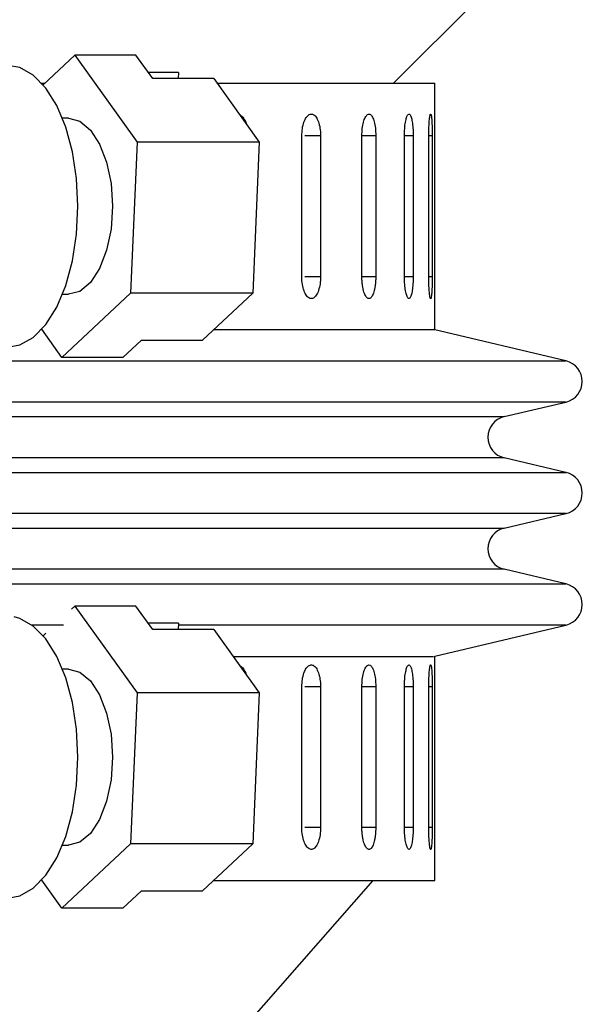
# Model space of a CAD drawing. Header units: inches. Extents: x 1.2 to 31.4, y 1 to 21.5.
# Tile 61 of 63: x 29.4 to 30.2, y 12.9 to 14.3. Entities that reach past the tile are written whole.
import ezdxf

# ---------------------------------------------------------------- set-up
doc = ezdxf.new("R2010")
doc.units = ezdxf.units.IN
doc.header["$MEASUREMENT"] = 0

msp = doc.modelspace()

# ---------------------------------------------------------------- linework, layer by layer
at = {"color": 7, "linetype": 'Continuous', "lineweight": 25}
for p, q in [((29.9541, 14.2173), (30.072, 14.3352)), ((29.4569, 14.2145), (29.5019, 14.2567)), ((29.5019, 14.2567), (29.5902, 14.1334)), ((29.5885, 14.2567), (29.5019, 14.2567)), ((29.6122, 14.2236), (29.5885, 14.2567)), ((29.649, 14.2322), (29.606, 14.2322)), ((29.649, 14.2322), (29.6486, 14.2236)), ((29.4545, 14.2173), (29.4598, 14.2173)), ((29.6988, 14.2236), (29.6122, 14.2236)), ((29.6988, 14.2236), (29.7634, 14.1334)), ((29.7034, 14.2173), (30.0125, 14.2173)), ((30.0125, 13.8673), (30.0125, 14.2173)), ((29.4927, 14.1673), (29.4842, 14.1673)), ((29.5902, 14.1334), (29.5809, 13.919)), ((29.7634, 14.1334), (29.5902, 14.1334)), ((29.7634, 14.1334), (29.7541, 13.919)), ((29.8238, 13.9423), (29.8238, 14.1423)), ((29.8504, 14.1423), (29.8279, 14.1423)), ((29.8504, 14.1423), (29.8504, 13.9423)), ((29.9091, 13.9423), (29.9091, 14.1423)), ((29.9287, 14.1423), (29.9091, 14.1423)), ((29.9287, 14.1423), (29.9287, 13.9423)), ((29.9694, 13.9423), (29.9694, 14.1423)), ((29.9818, 14.1423), (29.9694, 14.1423)), ((29.9818, 14.1423), (29.9818, 13.9423)), ((30.0039, 13.9423), (30.0039, 14.1423)), ((30.0089, 14.1423), (30.0039, 14.1423)), ((30.0089, 14.1423), (30.0089, 13.9423)), ((29.8504, 13.9423), (29.8279, 13.9423)), ((29.9287, 13.9423), (29.9091, 13.9423)), ((29.9818, 13.9423), (29.9694, 13.9423)), ((30.0089, 13.9423), (30.0039, 13.9423)), ((29.5809, 13.919), (29.4834, 13.8278)), ((29.4842, 13.9173), (29.4927, 13.9173)), ((29.7541, 13.919), (29.5809, 13.919)), ((29.7541, 13.919), (29.6828, 13.8523)), ((29.4834, 13.8278), (29.4549, 13.8677)), ((29.6988, 13.8673), (30.0125, 13.8673)), ((30.1987, 13.8227), (30.0108, 13.8673)), ((29.57, 13.8278), (29.5962, 13.8523)), ((29.5962, 13.8523), (29.6828, 13.8523)), ((29.57, 13.8278), (29.4834, 13.8278)), ((26.1953, 13.8227), (30.1987, 13.8227)), ((30.1987, 13.7644), (27.0878, 13.7644)), ((30.111, 13.7436), (30.1987, 13.7644)), ((26.2831, 13.7436), (30.111, 13.7436)), ((30.111, 13.6852), (27.1365, 13.6852)), ((30.1987, 13.6644), (30.111, 13.6852)), ((26.1953, 13.6644), (30.1987, 13.6644)), ((30.1987, 13.606), (27.0878, 13.606)), ((30.111, 13.5852), (30.1987, 13.606)), ((26.2831, 13.5852), (30.111, 13.5852)), ((30.111, 13.5269), (27.1365, 13.5269)), ((30.1987, 13.5061), (30.111, 13.5269)), ((26.1953, 13.5061), (30.1987, 13.5061)), ((29.4971, 13.4701), (29.5019, 13.4747)), ((29.5019, 13.4747), (29.5902, 13.3514)), ((29.5885, 13.4747), (29.5019, 13.4747)), ((29.6122, 13.4416), (29.5885, 13.4747)), ((29.649, 13.4502), (29.606, 13.4502)), ((29.649, 13.4502), (29.6486, 13.4416)), ((29.4857, 13.4477), (29.4409, 13.4477)), ((29.4569, 13.4325), (29.4606, 13.436)), ((29.6988, 13.4416), (29.6122, 13.4416)), ((30.1987, 13.4477), (29.6489, 13.4477)), ((29.6988, 13.4416), (29.7634, 13.3514)), ((30.0125, 13.4036), (30.1987, 13.4477)), ((29.7263, 13.4032), (30.0108, 13.4032)), ((30.0125, 13.0852), (30.0125, 13.4036)), ((29.4927, 13.3852), (29.4842, 13.3852)), ((29.5902, 13.3514), (29.5809, 13.137)), ((29.7634, 13.3514), (29.5902, 13.3514)), ((29.7634, 13.3514), (29.7541, 13.137)), ((29.8238, 13.1602), (29.8238, 13.3602)), ((29.8504, 13.3602), (29.8279, 13.3602)), ((29.8504, 13.3602), (29.8504, 13.1602)), ((29.9091, 13.1602), (29.9091, 13.3602)), ((29.9287, 13.3602), (29.9091, 13.3602)), ((29.9287, 13.3602), (29.9287, 13.1602)), ((29.9694, 13.1602), (29.9694, 13.3602)), ((29.9818, 13.3602), (29.9694, 13.3602)), ((29.9818, 13.3602), (29.9818, 13.1602)), ((30.0039, 13.1602), (30.0039, 13.3602)), ((30.0089, 13.3602), (30.0039, 13.3602)), ((30.0089, 13.3602), (30.0089, 13.1602)), ((29.8504, 13.1602), (29.8279, 13.1602)), ((29.9287, 13.1602), (29.9091, 13.1602)), ((29.9818, 13.1602), (29.9694, 13.1602)), ((30.0089, 13.1602), (30.0039, 13.1602)), ((29.5809, 13.137), (29.4834, 13.0458)), ((29.4842, 13.1352), (29.4927, 13.1352)), ((29.7541, 13.137), (29.5809, 13.137)), ((29.7541, 13.137), (29.6828, 13.0702)), ((29.4834, 13.0458), (29.4549, 13.0856)), ((29.697, 12.8252), (29.9251, 13.0852)), ((29.6988, 13.0852), (30.0125, 13.0852)), ((29.57, 13.0458), (29.5962, 13.0702)), ((29.5962, 13.0702), (29.6828, 13.0702)), ((29.57, 13.0458), (29.4834, 13.0458))]:
    msp.add_line(p, q, dxfattribs=at)
at = {"color": 7, "linetype": 'Continuous', "lineweight": 25, "flags": 128}
for points in [[(29.4061, 13.8423), (29.4236, 13.8454), (29.4428, 13.8562), (29.4605, 13.8744), (29.476, 13.8992), (29.4888, 13.9297), (29.4983, 13.9647), (29.5041, 14.0027), (29.5061, 14.0423), (29.5041, 14.0818), (29.4983, 14.1198), (29.4888, 14.1548), (29.476, 14.1853), (29.4605, 14.2101), (29.4428, 14.2283), (29.4236, 14.2391), (29.4061, 14.2423)], [(29.4927, 14.1673), (29.5089, 14.163), (29.5239, 14.1505), (29.5369, 14.1306), (29.5468, 14.1048), (29.5531, 14.0746), (29.5552, 14.0423), (29.5531, 14.0099), (29.5468, 13.9798), (29.5369, 13.9539), (29.5239, 13.934), (29.5089, 13.9215), (29.4927, 13.9173), (29.4927, 13.9173)], [(29.4061, 13.0602), (29.4236, 13.0633), (29.4428, 13.0742), (29.4605, 13.0924), (29.476, 13.1172), (29.4888, 13.1477), (29.4983, 13.1826), (29.5041, 13.2206), (29.5061, 13.2602), (29.5041, 13.2998), (29.4983, 13.3378), (29.4888, 13.3727), (29.476, 13.4032), (29.4605, 13.4281), (29.4428, 13.4463), (29.4236, 13.4571), (29.4155, 13.4593)], [(29.4927, 13.3852), (29.5089, 13.381), (29.5239, 13.3685), (29.5369, 13.3486), (29.5468, 13.3227), (29.5531, 13.2926), (29.5552, 13.2602), (29.5531, 13.2279), (29.5468, 13.1977), (29.5369, 13.1718), (29.5239, 13.152), (29.5089, 13.1395), (29.4927, 13.1352), (29.4927, 13.1352)]]:
    msp.add_lwpolyline(points, dxfattribs=at)
at = {"color": 7, "linetype": 'Continuous', "lineweight": 25}
for centre, start, end in [((30.1918, 13.7936), 283.3212, 76.6788), ((30.1179, 13.7144), 103.3212, 256.6788), ((30.1918, 13.6352), 283.3212, 76.6788), ((30.1179, 13.5561), 103.3212, 256.6788), ((30.1918, 13.4769), 283.3212, 76.6788)]:
    msp.add_arc(centre, 0.03, start, end, dxfattribs=at)
for points, knots in [([(29.7356, 14.1723), (29.7358, 14.1722), (29.7369, 14.1718), (29.7388, 14.1702), (29.7412, 14.1676), (29.7433, 14.1642), (29.7447, 14.1611), (29.7453, 14.159), (29.7455, 14.1584)], [0, 0, 0, 0, 0.047351, 0.268185, 0.482807, 0.703652, 0.918302, 1, 1, 1, 1]), ([(29.8238, 14.1423), (29.824, 14.1457), (29.8243, 14.1527), (29.8266, 14.162), (29.8301, 14.169), (29.8344, 14.1731), (29.8389, 14.1736), (29.8432, 14.1707), (29.8468, 14.1645), (29.8494, 14.1558), (29.8503, 14.1479), (29.8504, 14.1433), (29.8504, 14.1423)], [0, 0, 0, 0, 0.107362, 0.214723, 0.322094, 0.429472, 0.536839, 0.644195, 0.751556, 0.858932, 0.966307, 1, 1, 1, 1]), ([(29.9091, 14.1423), (29.9092, 14.1457), (29.9094, 14.1527), (29.9112, 14.162), (29.9138, 14.169), (29.917, 14.1731), (29.9203, 14.1736), (29.9235, 14.1707), (29.9261, 14.1645), (29.928, 14.1558), (29.9287, 14.1479), (29.9287, 14.1433), (29.9287, 14.1423)], [0, 0, 0, 0, 0.107362, 0.214723, 0.322094, 0.429472, 0.536839, 0.644195, 0.751556, 0.858932, 0.966307, 1, 1, 1, 1]), ([(29.9694, 14.1423), (29.9695, 14.1457), (29.9696, 14.1527), (29.9708, 14.162), (29.9725, 14.169), (29.9745, 14.1731), (29.9766, 14.1736), (29.9786, 14.1707), (29.9802, 14.1645), (29.9814, 14.1558), (29.9818, 14.1479), (29.9818, 14.1433), (29.9818, 14.1423)], [0, 0, 0, 0, 0.107362, 0.214723, 0.322094, 0.429472, 0.536839, 0.644195, 0.751556, 0.858932, 0.966307, 1, 1, 1, 1]), ([(30.0039, 14.1423), (30.0039, 14.1431), (30.0039, 14.1448), (30.0039, 14.1474), (30.004, 14.15), (30.0041, 14.1525), (30.0042, 14.1557), (30.0044, 14.1588), (30.0046, 14.1616), (30.0048, 14.1642), (30.005, 14.1666), (30.0053, 14.1686), (30.0055, 14.1698), (30.0057, 14.1709), (30.0059, 14.1718), (30.0061, 14.1725), (30.0064, 14.1732), (30.0067, 14.1733), (30.0069, 14.1731), (30.0072, 14.1725), (30.0075, 14.1716), (30.0077, 14.1702), (30.0079, 14.1685), (30.0081, 14.1665), (30.0083, 14.1641), (30.0084, 14.1622), (30.0085, 14.1601), (30.0086, 14.1579), (30.0087, 14.1556), (30.0088, 14.1524), (30.0088, 14.149), (30.0089, 14.1459), (30.0089, 14.1439), (30.0089, 14.1428), (30.0089, 14.1423)], [0, 0, 0, 0, 0.0263758, 0.0529347, 0.0800712, 0.1074074, 0.1337831, 0.1874306, 0.2147665, 0.2411447, 0.2947971, 0.3221355, 0.3485151, 0.3750779, 0.4022185, 0.4295588, 0.4559358, 0.5095861, 0.5369237, 0.563298, 0.6169428, 0.6442773, 0.6706531, 0.7243008, 0.7516367, 0.7780158, 0.8045781, 0.831718, 0.8590575, 0.8854366, 0.9390912, 0.966431, 0.9831922, 1, 1, 1, 1]), ([(29.8504, 13.9423), (29.8502, 13.9388), (29.85, 13.9318), (29.8477, 13.9225), (29.8444, 13.9155), (29.8403, 13.9114), (29.8358, 13.9109), (29.8314, 13.9139), (29.8276, 13.92), (29.8249, 13.9287), (29.8239, 13.9366), (29.8238, 13.9412), (29.8238, 13.9423)], [0, 0, 0, 0, 0.107362, 0.214723, 0.322094, 0.429472, 0.536839, 0.644195, 0.751556, 0.858932, 0.966307, 1, 1, 1, 1]), ([(29.9287, 13.9423), (29.9287, 13.9405), (29.9286, 13.937), (29.9282, 13.932), (29.9276, 13.9272), (29.9267, 13.9228), (29.9256, 13.919), (29.9243, 13.9159), (29.9229, 13.9135), (29.9213, 13.9119), (29.9197, 13.9112), (29.918, 13.9113), (29.9164, 13.9124), (29.9148, 13.9142), (29.9133, 13.9169), (29.912, 13.9203), (29.9109, 13.9244), (29.9101, 13.9289), (29.9094, 13.9338), (29.9091, 13.9383), (29.9091, 13.9412), (29.9091, 13.9423)], [0, 0, 0, 0, 0.05292, 0.107375, 0.160295, 0.214749, 0.267674, 0.322133, 0.375061, 0.429523, 0.482446, 0.536903, 0.58982, 0.644272, 0.697192, 0.751646, 0.804573, 0.859035, 0.911961, 0.966423, 1, 1, 1, 1]), ([(29.9818, 13.9423), (29.9818, 13.9388), (29.9816, 13.9318), (29.9806, 13.9225), (29.9792, 13.9155), (29.9773, 13.9114), (29.9752, 13.9109), (29.9731, 13.9139), (29.9713, 13.92), (29.97, 13.9287), (29.9695, 13.9366), (29.9694, 13.9412), (29.9694, 13.9423)], [0, 0, 0, 0, 0.1073618, 0.2147232, 0.3220944, 0.429472, 0.536839, 0.6441948, 0.7515565, 0.8589318, 0.9663073, 1, 1, 1, 1]), ([(30.0089, 13.9423), (30.0089, 13.9405), (30.0089, 13.937), (30.0088, 13.932), (30.0086, 13.9272), (30.0085, 13.9228), (30.0082, 13.919), (30.0079, 13.9159), (30.0076, 13.9135), (30.0072, 13.9119), (30.0068, 13.9112), (30.0064, 13.9113), (30.0059, 13.9124), (30.0055, 13.9142), (30.0051, 13.9169), (30.0048, 13.9203), (30.0044, 13.9244), (30.0042, 13.9289), (30.004, 13.9338), (30.0039, 13.9383), (30.0039, 13.9412), (30.0039, 13.9423)], [0, 0, 0, 0, 0.05292, 0.107375, 0.160295, 0.214749, 0.267674, 0.322133, 0.375061, 0.429523, 0.482446, 0.536903, 0.58982, 0.644272, 0.697192, 0.751646, 0.804573, 0.859035, 0.911961, 0.966423, 1, 1, 1, 1]), ([(29.7356, 13.3902), (29.7358, 13.3901), (29.7369, 13.3898), (29.7388, 13.3882), (29.7412, 13.3856), (29.7433, 13.3821), (29.7447, 13.379), (29.7453, 13.377), (29.7455, 13.3764)], [0, 0, 0, 0, 0.047351, 0.268185, 0.482807, 0.703652, 0.918302, 1, 1, 1, 1]), ([(29.8238, 13.3602), (29.824, 13.3637), (29.8243, 13.3707), (29.8266, 13.38), (29.8301, 13.387), (29.8344, 13.391), (29.8389, 13.3916), (29.8432, 13.3886), (29.8468, 13.3824), (29.8494, 13.3738), (29.8503, 13.3659), (29.8504, 13.3613), (29.8504, 13.3602)], [0, 0, 0, 0, 0.107362, 0.214723, 0.322094, 0.429472, 0.536839, 0.644195, 0.751556, 0.858932, 0.966307, 1, 1, 1, 1]), ([(29.9091, 13.3602), (29.9092, 13.3637), (29.9094, 13.3707), (29.9112, 13.38), (29.9138, 13.387), (29.917, 13.391), (29.9203, 13.3916), (29.9235, 13.3886), (29.9261, 13.3824), (29.928, 13.3738), (29.9287, 13.3659), (29.9287, 13.3613), (29.9287, 13.3602)], [0, 0, 0, 0, 0.107362, 0.214723, 0.322094, 0.429472, 0.536839, 0.644195, 0.751556, 0.858932, 0.966307, 1, 1, 1, 1]), ([(29.9694, 13.3602), (29.9695, 13.3637), (29.9696, 13.3707), (29.9708, 13.38), (29.9725, 13.387), (29.9745, 13.391), (29.9766, 13.3916), (29.9786, 13.3886), (29.9802, 13.3824), (29.9814, 13.3738), (29.9818, 13.3659), (29.9818, 13.3613), (29.9818, 13.3602)], [0, 0, 0, 0, 0.107362, 0.214723, 0.322094, 0.429472, 0.536839, 0.644195, 0.751556, 0.858932, 0.966307, 1, 1, 1, 1]), ([(30.0039, 13.3602), (30.0039, 13.3611), (30.0039, 13.3628), (30.0039, 13.3654), (30.004, 13.3679), (30.0041, 13.3705), (30.0042, 13.3737), (30.0044, 13.3768), (30.0046, 13.3796), (30.0048, 13.3822), (30.005, 13.3845), (30.0053, 13.3865), (30.0055, 13.3878), (30.0057, 13.3889), (30.0059, 13.3898), (30.0061, 13.3905), (30.0064, 13.3911), (30.0067, 13.3913), (30.0069, 13.3911), (30.0072, 13.3905), (30.0075, 13.3895), (30.0077, 13.3881), (30.0079, 13.3865), (30.0081, 13.3844), (30.0083, 13.3821), (30.0084, 13.3801), (30.0085, 13.3781), (30.0086, 13.3759), (30.0087, 13.3735), (30.0088, 13.3703), (30.0088, 13.367), (30.0089, 13.3638), (30.0089, 13.3619), (30.0089, 13.3608), (30.0089, 13.3602)], [0, 0, 0, 0, 0.0263758, 0.0529347, 0.0800712, 0.1074074, 0.1337831, 0.1874306, 0.2147665, 0.2411447, 0.2947971, 0.3221355, 0.3485151, 0.3750779, 0.4022185, 0.4295588, 0.4559358, 0.5095861, 0.5369237, 0.563298, 0.6169428, 0.6442773, 0.6706531, 0.7243008, 0.7516367, 0.7780158, 0.8045781, 0.831718, 0.8590575, 0.8854366, 0.9390912, 0.966431, 0.9831922, 1, 1, 1, 1]), ([(29.8504, 13.1602), (29.8502, 13.1567), (29.85, 13.1498), (29.8477, 13.1405), (29.8444, 13.1334), (29.8403, 13.1294), (29.8358, 13.1288), (29.8314, 13.1318), (29.8276, 13.138), (29.8249, 13.1467), (29.8239, 13.1546), (29.8238, 13.1591), (29.8238, 13.1602)], [0, 0, 0, 0, 0.107362, 0.214723, 0.322094, 0.429472, 0.536839, 0.644195, 0.751556, 0.858932, 0.966307, 1, 1, 1, 1]), ([(29.9287, 13.1602), (29.9287, 13.1585), (29.9286, 13.155), (29.9282, 13.15), (29.9276, 13.1451), (29.9267, 13.1408), (29.9256, 13.137), (29.9243, 13.1338), (29.9229, 13.1314), (29.9213, 13.1298), (29.9197, 13.1291), (29.918, 13.1293), (29.9164, 13.1303), (29.9148, 13.1322), (29.9133, 13.1349), (29.912, 13.1383), (29.9109, 13.1423), (29.9101, 13.1468), (29.9094, 13.1518), (29.9091, 13.1563), (29.9091, 13.1591), (29.9091, 13.1602)], [0, 0, 0, 0, 0.05292, 0.107375, 0.160295, 0.214749, 0.267674, 0.322133, 0.375061, 0.429523, 0.482446, 0.536903, 0.58982, 0.644272, 0.697192, 0.751646, 0.804573, 0.859035, 0.911961, 0.966423, 1, 1, 1, 1]), ([(29.9818, 13.1602), (29.9818, 13.1567), (29.9816, 13.1498), (29.9806, 13.1405), (29.9792, 13.1334), (29.9773, 13.1294), (29.9752, 13.1288), (29.9731, 13.1318), (29.9713, 13.138), (29.97, 13.1467), (29.9695, 13.1546), (29.9694, 13.1591), (29.9694, 13.1602)], [0, 0, 0, 0, 0.1073618, 0.2147232, 0.3220944, 0.429472, 0.536839, 0.6441948, 0.7515565, 0.8589318, 0.9663073, 1, 1, 1, 1]), ([(30.0089, 13.1602), (30.0089, 13.1585), (30.0089, 13.155), (30.0088, 13.15), (30.0086, 13.1451), (30.0085, 13.1408), (30.0082, 13.137), (30.0079, 13.1338), (30.0076, 13.1314), (30.0072, 13.1298), (30.0068, 13.1291), (30.0064, 13.1293), (30.0059, 13.1303), (30.0055, 13.1322), (30.0051, 13.1349), (30.0048, 13.1383), (30.0044, 13.1423), (30.0042, 13.1468), (30.004, 13.1518), (30.0039, 13.1563), (30.0039, 13.1591), (30.0039, 13.1602)], [0, 0, 0, 0, 0.05292, 0.107375, 0.160295, 0.214749, 0.267674, 0.322133, 0.375061, 0.429523, 0.482446, 0.536903, 0.58982, 0.644272, 0.697192, 0.751646, 0.804573, 0.859035, 0.911961, 0.966423, 1, 1, 1, 1])]:
    msp.add_open_spline(points, degree=3, knots=knots, dxfattribs=at)

doc.saveas('drawing.dxf')
